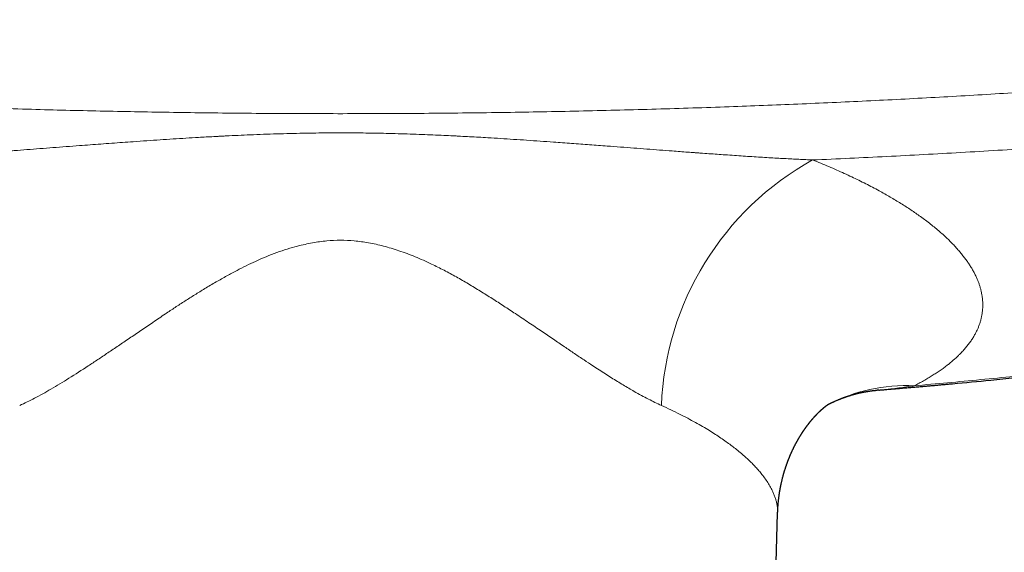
# Model space of a CAD drawing. Header units: millimetres. Extents: x 8 to 869, y 12 to 555.
# Tile 19 of 55: x 430 to 487, y 201 to 231. Entities that reach past the tile are written whole.
import ezdxf

# ---------------------------------------------------------------- set-up
doc = ezdxf.new("R2010")
doc.units = ezdxf.units.MM

msp = doc.modelspace()

# ---------------------------------------------------------------- linework, layer by layer
at = {"color": 7, "linetype": 'Continuous', "lineweight": 30}
for p, q in [((480.186, 209.937), (480.09, 209.93)), ((473.801, 183.753), (474.328, 202.791)), ((474.326, 202.791), (474.326, 202.79))]:
    msp.add_line(p, q, dxfattribs=at)
at = {"color": 252, "linetype": 'Continuous', "lineweight": 0}
for centre, radius, start, end in [((484.6, 208.39), 17.016, 118.9706, 177.8143), ((481.797, 200.216), 9.98, 87.4073, 117.1977)]:
    msp.add_arc(centre, radius, start, end, dxfattribs=at)
for points, knots in [([(367.451, 231.411), (368.211, 231.307), (369.729, 231.1), (372.008, 230.8), (374.285, 230.51), (376.562, 230.229), (378.837, 229.958), (381.112, 229.697), (383.321, 229.452), (385.466, 229.222), (387.552, 229.007), (389.643, 228.799), (391.741, 228.598), (393.839, 228.404), (395.938, 228.218), (398.037, 228.04), (400.136, 227.87), (402.235, 227.707), (404.334, 227.551), (406.433, 227.403), (408.492, 227.265), (410.511, 227.137), (412.492, 227.017), (414.474, 226.905), (416.457, 226.798), (418.481, 226.696), (420.546, 226.599), (422.653, 226.507), (424.761, 226.423), (426.87, 226.345), (428.98, 226.275), (431.05, 226.213), (433.082, 226.159), (435.073, 226.112), (437.066, 226.072), (439.059, 226.038), (441.13, 226.009), (443.278, 225.986), (445.504, 225.97), (447.731, 225.961), (449.955, 225.961), (452.179, 225.968), (454.402, 225.983), (456.626, 226.006), (458.812, 226.036), (460.961, 226.073), (463.074, 226.116), (465.186, 226.167), (467.298, 226.225), (469.41, 226.289), (471.481, 226.36), (473.511, 226.436), (475.501, 226.517), (477.49, 226.604), (479.478, 226.697), (481.467, 226.797), (483.454, 226.904), (485.441, 227.017), (487.427, 227.136), (489.411, 227.262), (491.381, 227.394), (493.338, 227.531), (495.282, 227.673), (497.225, 227.822), (499.179, 227.979), (501.144, 228.142), (503.12, 228.314), (505.096, 228.492), (507.07, 228.676), (508.902, 228.854), (510.589, 229.023), (512.131, 229.182), (513.672, 229.345), (515.214, 229.512), (516.898, 229.699), (518.724, 229.908), (520.693, 230.14), (522.663, 230.38), (524.634, 230.626), (526.606, 230.88), (528.577, 231.141), (529.891, 231.321), (530.549, 231.411)], [0, 0, 0, 0, 0.0141429, 0.0282673, 0.0423724, 0.0564574, 0.0705216, 0.0845642, 0.0985848, 0.111417, 0.1242298, 0.1371323, 0.1500368, 0.1629353, 0.1758274, 0.1887129, 0.2015916, 0.2144634, 0.2273279, 0.2401852, 0.2530346, 0.2651472, 0.2772625, 0.2893805, 0.3015013, 0.3136246, 0.3264856, 0.3393496, 0.3522164, 0.3650861, 0.3779587, 0.390834, 0.4029762, 0.4151208, 0.4272677, 0.439417, 0.4515684, 0.4651326, 0.4786993, 0.4922682, 0.5058276, 0.5193738, 0.5329215, 0.5464705, 0.5600207, 0.5728984, 0.585777, 0.5986563, 0.6115362, 0.6244168, 0.637298, 0.6494437, 0.6615898, 0.6737364, 0.6858835, 0.698031, 0.7101789, 0.7223272, 0.7344759, 0.7466248, 0.7587553, 0.7706642, 0.7825754, 0.7944889, 0.8064044, 0.8185387, 0.8306748, 0.8428126, 0.8549518, 0.8670923, 0.8766213, 0.8861062, 0.8956016, 0.9051072, 0.9146229, 0.9267747, 0.9389423, 0.9511251, 0.9633228, 0.9755349, 0.9877608, 1, 1, 1, 1]), ([(476.358, 223.276), (477.074, 223.308), (478.506, 223.372), (480.652, 223.476), (482.798, 223.588), (484.944, 223.707), (487.088, 223.834), (489.231, 223.969), (491.374, 224.111), (493.549, 224.263), (495.757, 224.425), (497.998, 224.599), (500.237, 224.781), (502.475, 224.971), (504.711, 225.17), (506.946, 225.377), (509.178, 225.593), (511.409, 225.817), (513.639, 226.05), (515.866, 226.292), (518.091, 226.542), (520.272, 226.796), (522.408, 227.053), (524.5, 227.313), (526.59, 227.581), (528.678, 227.856), (530.068, 228.046), (530.763, 228.141)], [0, 0, 0, 0, 0.039203, 0.078408, 0.117613, 0.15682, 0.196028, 0.235236, 0.274444, 0.313652, 0.354728, 0.395803, 0.436877, 0.47795, 0.519023, 0.560094, 0.601163, 0.642231, 0.683297, 0.72436, 0.765421, 0.80648, 0.845189, 0.883896, 0.922601, 0.961302, 1, 1, 1, 1]), ([(421.642, 223.276), (421.794, 223.283), (422.103, 223.297), (422.572, 223.32), (423.055, 223.346), (423.551, 223.373), (424.057, 223.402), (424.572, 223.434), (425.097, 223.467), (425.634, 223.502), (426.136, 223.535), (426.6, 223.567), (427.026, 223.597), (427.506, 223.631), (427.875, 223.657), (428.13, 223.676), (428.223, 223.682), (428.316, 223.689), (428.404, 223.695), (428.726, 223.719), (429.284, 223.76), (430.063, 223.818), (430.827, 223.876), (431.576, 223.933), (432.333, 223.991), (433.098, 224.049), (433.816, 224.103), (434.485, 224.153), (435.107, 224.2), (435.734, 224.246), (436.362, 224.292), (437.039, 224.34), (437.763, 224.391), (438.531, 224.443), (439.287, 224.493), (440.031, 224.54), (440.671, 224.578), (441.21, 224.609), (441.538, 224.627), (441.75, 224.638), (441.848, 224.643), (441.946, 224.648), (442.045, 224.654), (442.149, 224.659), (442.257, 224.664), (442.564, 224.68), (443.061, 224.704), (443.783, 224.735), (444.531, 224.764), (445.304, 224.79), (446.065, 224.812), (446.815, 224.829), (447.554, 224.841), (448.28, 224.848), (448.977, 224.85), (449.651, 224.848), (450.309, 224.842), (450.976, 224.832), (451.653, 224.819), (452.34, 224.801), (453.035, 224.779), (453.708, 224.755), (454.356, 224.729), (454.953, 224.703), (455.382, 224.682), (455.64, 224.67), (455.75, 224.664), (455.856, 224.659), (456.099, 224.646), (456.48, 224.626), (457.006, 224.597), (457.605, 224.562), (458.278, 224.521), (459.027, 224.473), (459.788, 224.422), (460.562, 224.369), (461.255, 224.319), (461.866, 224.275), (462.39, 224.237), (462.913, 224.198), (463.432, 224.159), (463.944, 224.121), (464.542, 224.076), (465.222, 224.024), (465.984, 223.966), (466.738, 223.909), (467.483, 223.853), (468.127, 223.804), (468.67, 223.763), (469.099, 223.732), (469.403, 223.709), (469.589, 223.696), (469.675, 223.69), (469.766, 223.683), (469.99, 223.667), (470.343, 223.641), (470.823, 223.607), (471.315, 223.573), (471.819, 223.538), (472.334, 223.504), (472.837, 223.471), (473.33, 223.44), (473.812, 223.41), (474.274, 223.383), (474.717, 223.358), (475.141, 223.335), (475.556, 223.314), (475.96, 223.294), (476.227, 223.282), (476.358, 223.276)], [0, 0, 0, 0, 0.0085, 0.017229, 0.026185, 0.035369, 0.044781, 0.054246, 0.063931, 0.073836, 0.083961, 0.091663, 0.099489, 0.107436, 0.118115, 0.119812, 0.121515, 0.123223, 0.124936, 0.126371, 0.140921, 0.155649, 0.169193, 0.182885, 0.196723, 0.210708, 0.224841, 0.236049, 0.247347, 0.258884, 0.270352, 0.28168, 0.295896, 0.309885, 0.323649, 0.337187, 0.3505, 0.358589, 0.366593, 0.368378, 0.370159, 0.371935, 0.373708, 0.375552, 0.377591, 0.379625, 0.392246, 0.404707, 0.418957, 0.432993, 0.446816, 0.460427, 0.473826, 0.487015, 0.499994, 0.511758, 0.523695, 0.535804, 0.548087, 0.560544, 0.573176, 0.585983, 0.597169, 0.608486, 0.618555, 0.620544, 0.622538, 0.624535, 0.626329, 0.635775, 0.645342, 0.65503, 0.668436, 0.682067, 0.695925, 0.710009, 0.724319, 0.733813, 0.743403, 0.753008, 0.762428, 0.771784, 0.781078, 0.795151, 0.809076, 0.822856, 0.836488, 0.849974, 0.858208, 0.866386, 0.873537, 0.874937, 0.876608, 0.878286, 0.87996, 0.888925, 0.897742, 0.90641, 0.916079, 0.925556, 0.934841, 0.943933, 0.952833, 0.961541, 0.969575, 0.977438, 0.98513, 0.99265, 1, 1, 1, 1]), ([(476.358, 223.277), (476.517, 223.213), (476.834, 223.085), (477.298, 222.891), (477.751, 222.694), (478.192, 222.496), (478.62, 222.297), (479.035, 222.098), (479.436, 221.898), (479.826, 221.696), (480.192, 221.501), (480.536, 221.31), (480.857, 221.126), (481.17, 220.941), (481.474, 220.755), (481.77, 220.567), (482.058, 220.379), (482.337, 220.189), (482.621, 219.988), (482.907, 219.778), (483.193, 219.558), (483.467, 219.337), (483.728, 219.116), (483.975, 218.896), (484.208, 218.676), (484.427, 218.458), (484.635, 218.24), (484.823, 218.028), (484.993, 217.825), (485.147, 217.63), (485.29, 217.435), (485.423, 217.24), (485.546, 217.046), (485.659, 216.852), (485.762, 216.658), (485.853, 216.468), (485.933, 216.282), (486.001, 216.099), (486.061, 215.917), (486.111, 215.735), (486.151, 215.554), (486.184, 215.363), (486.208, 215.162), (486.219, 214.951), (486.217, 214.741), (486.203, 214.54), (486.179, 214.348), (486.144, 214.165), (486.1, 213.983), (486.045, 213.802), (485.98, 213.622), (485.905, 213.444), (485.819, 213.267), (485.719, 213.082), (485.602, 212.892), (485.468, 212.695), (485.32, 212.5), (485.159, 212.307), (484.998, 212.131), (484.84, 211.969), (484.687, 211.823), (484.526, 211.678), (484.356, 211.534), (484.171, 211.385), (483.97, 211.232), (483.753, 211.076), (483.526, 210.923), (483.29, 210.771), (483.044, 210.621), (482.788, 210.474), (482.524, 210.328), (482.34, 210.233), (482.248, 210.185)], [0, 0, 0, 0, 0.015859, 0.031662, 0.047416, 0.063127, 0.078799, 0.094161, 0.109499, 0.124817, 0.140122, 0.15378, 0.167437, 0.181095, 0.19476, 0.208434, 0.222123, 0.23583, 0.249559, 0.265309, 0.281026, 0.296716, 0.312384, 0.328038, 0.343403, 0.358765, 0.37413, 0.389557, 0.403308, 0.417039, 0.430753, 0.444456, 0.458151, 0.471843, 0.485535, 0.499231, 0.512268, 0.525299, 0.538327, 0.551355, 0.564387, 0.577427, 0.592811, 0.608215, 0.623646, 0.639051, 0.652792, 0.666526, 0.680255, 0.693983, 0.707715, 0.721454, 0.735205, 0.74897, 0.764728, 0.780462, 0.796176, 0.811877, 0.827571, 0.8399, 0.852231, 0.864566, 0.876934, 0.889386, 0.90326, 0.917113, 0.930948, 0.94477, 0.958582, 0.972388, 0.986193, 1, 1, 1, 1]), ([(430.404, 209.039), (430.69, 209.176), (431.279, 209.456), (432.233, 209.992), (433.271, 210.621), (434.183, 211.209), (434.941, 211.71), (435.522, 212.099), (436.131, 212.51), (436.768, 212.941), (437.434, 213.394), (438.13, 213.866), (438.791, 214.315), (439.409, 214.729), (439.977, 215.097), (440.551, 215.46), (441.152, 215.829), (441.77, 216.197), (442.393, 216.55), (443.15, 216.957), (444.107, 217.433), (445.276, 217.915), (446.387, 218.265), (447.355, 218.48), (448.187, 218.596), (448.996, 218.636), (449.805, 218.597), (450.637, 218.481), (451.504, 218.289), (452.404, 218.019), (453.336, 217.67), (454.204, 217.28), (454.999, 216.881), (455.712, 216.498), (456.414, 216.095), (457.103, 215.669), (457.788, 215.24), (458.465, 214.805), (459.174, 214.339), (459.903, 213.852), (460.636, 213.357), (461.321, 212.892), (461.958, 212.458), (462.549, 212.056), (463.096, 211.687), (463.57, 211.372), (463.982, 211.103), (464.344, 210.871), (464.696, 210.648), (465.04, 210.435), (465.374, 210.232), (465.698, 210.039), (466.19, 209.755), (466.831, 209.401), (467.345, 209.158), (467.596, 209.039)], [0, 0, 0, 0, 0.0280168, 0.057663, 0.0891016, 0.1224701, 0.1386055, 0.1553764, 0.1727903, 0.1908542, 0.2095741, 0.2289558, 0.2490043, 0.2644041, 0.2797863, 0.295151, 0.3104983, 0.3275412, 0.343773, 0.3587492, 0.3854135, 0.4156243, 0.4436013, 0.4634186, 0.4821481, 0.4999013, 0.5176701, 0.5363952, 0.5562009, 0.5771813, 0.5994151, 0.6229679, 0.6410944, 0.6592539, 0.6774536, 0.6957145, 0.7139831, 0.7322268, 0.7504457, 0.7720139, 0.792426, 0.8116865, 0.8298, 0.8467721, 0.8626091, 0.8773186, 0.8882375, 0.8989493, 0.9094577, 0.9197668, 0.9298809, 0.9398043, 0.9495418, 0.9753973, 1, 1, 1, 1]), ([(482.248, 210.185), (482.89, 210.242), (484.174, 210.355), (486.103, 210.537), (488.036, 210.729), (489.975, 210.931), (491.919, 211.144), (493.867, 211.367), (495.838, 211.603), (497.832, 211.852), (499.848, 212.115), (501.639, 212.358), (503.205, 212.577), (504.49, 212.762), (505.381, 212.893), (505.878, 212.967), (506.032, 212.99), (506.187, 213.014), (506.342, 213.037), (506.497, 213.06), (507.231, 213.171), (508.547, 213.373), (510.447, 213.675), (512.353, 213.988), (514.266, 214.311), (516.186, 214.646), (518.112, 214.992), (519.992, 215.339), (521.823, 215.686), (523.607, 216.033), (525.396, 216.39), (527.191, 216.757), (528.991, 217.134), (530.192, 217.392), (530.794, 217.522)], [0, 0, 0, 0, 0.039269, 0.078661, 0.118177, 0.157818, 0.197585, 0.23748, 0.277504, 0.318731, 0.360097, 0.401603, 0.429074, 0.456608, 0.48089, 0.484073, 0.487257, 0.490442, 0.493628, 0.496815, 0.500002, 0.53898, 0.578131, 0.617456, 0.656957, 0.696635, 0.736492, 0.776528, 0.813387, 0.850399, 0.887565, 0.924887, 0.962365, 1, 1, 1, 1]), ([(482.248, 210.185), (481.95, 210.14), (481.341, 210.048), (480.652, 209.971), (480.26, 209.943), (480.186, 209.937)], [0, 0, 0, 0, 0.437175, 0.893417, 1, 1, 1, 1]), ([(467.596, 209.039), (467.777, 208.957), (468.134, 208.793), (468.64, 208.545), (469.117, 208.3), (469.564, 208.058), (469.983, 207.82), (470.367, 207.589), (470.719, 207.367), (471.041, 207.153), (471.342, 206.944), (471.621, 206.74), (471.823, 206.585), (471.958, 206.478), (472.033, 206.417), (472.106, 206.357), (472.178, 206.297), (472.249, 206.237), (472.319, 206.177), (472.387, 206.118), (472.501, 206.016), (472.657, 205.873), (472.857, 205.677), (473.055, 205.472), (473.246, 205.259), (473.439, 205.025), (473.628, 204.772), (473.806, 204.501), (473.956, 204.237), (474.07, 204), (474.155, 203.788), (474.219, 203.597), (474.268, 203.408), (474.304, 203.219), (474.324, 203.032), (474.332, 202.889), (474.327, 202.809), (474.326, 202.791)], [0, 0, 0, 0, 0.042209, 0.083448, 0.123718, 0.163018, 0.201349, 0.238712, 0.273053, 0.306534, 0.339154, 0.370915, 0.401817, 0.411195, 0.420545, 0.429869, 0.439165, 0.448435, 0.457678, 0.466893, 0.476082, 0.504786, 0.533225, 0.566734, 0.599868, 0.632628, 0.675915, 0.718533, 0.760482, 0.801764, 0.832744, 0.863915, 0.895279, 0.926836, 0.958586, 0.990531, 1, 1, 1, 1])]:
    msp.add_open_spline(points, degree=3, knots=knots, dxfattribs=at)
at = {"color": 7, "linetype": 'Continuous', "lineweight": 30}
for points, knots in [([(480.186, 209.934), (480.254, 209.939), (480.437, 209.954), (480.732, 209.978), (481.068, 210.006), (481.4, 210.034), (481.727, 210.062), (482.05, 210.089), (482.361, 210.116), (482.66, 210.142), (482.948, 210.167), (483.22, 210.191), (483.478, 210.214), (483.727, 210.237), (483.974, 210.259), (484.221, 210.282), (485.122, 210.364), (486.408, 210.486), (488.079, 210.653), (489.198, 210.769), (490.033, 210.857), (490.583, 210.917), (491.129, 210.976), (491.701, 211.039), (492.295, 211.106), (492.912, 211.176), (493.515, 211.245), (494.105, 211.314), (494.683, 211.382), (495.213, 211.446), (495.697, 211.505), (496.137, 211.558), (496.568, 211.612), (496.991, 211.664), (497.405, 211.716), (497.751, 211.76), (498.036, 211.797), (498.265, 211.826), (498.505, 211.857), (498.756, 211.889), (499.016, 211.923), (499.286, 211.959), (499.564, 211.995), (499.852, 212.033), (500.153, 212.073), (500.466, 212.115), (500.792, 212.159), (501.129, 212.205), (501.476, 212.253), (501.832, 212.301), (502.197, 212.352), (502.569, 212.404), (502.952, 212.458), (503.349, 212.514), (503.758, 212.572), (504.181, 212.633), (504.615, 212.696), (505.059, 212.761), (505.515, 212.828), (505.981, 212.897), (506.467, 212.97), (506.974, 213.047), (507.503, 213.127), (508.043, 213.21), (508.596, 213.296), (509.16, 213.385), (509.726, 213.474), (510.291, 213.565), (510.856, 213.656), (511.432, 213.75), (512.019, 213.847), (512.616, 213.946), (513.224, 214.048), (513.842, 214.153), (514.471, 214.26), (515.111, 214.371), (515.757, 214.484), (516.41, 214.599), (517.069, 214.716), (517.738, 214.836), (518.422, 214.961), (519.121, 215.089), (519.834, 215.221), (520.557, 215.357), (521.291, 215.496), (522.031, 215.638), (522.777, 215.782), (523.529, 215.929), (524.29, 216.079), (525.068, 216.234), (525.86, 216.394), (526.669, 216.559), (527.488, 216.728), (528.317, 216.901), (529.157, 217.078), (530.008, 217.259), (530.578, 217.382), (530.865, 217.444)], [0, 0, 0, 0, 0.003968, 0.010735, 0.017302, 0.023669, 0.030203, 0.036512, 0.042597, 0.048457, 0.054092, 0.059503, 0.064403, 0.069242, 0.07408, 0.078919, 0.083757, 0.126959, 0.154452, 0.181947, 0.192749, 0.203551, 0.214287, 0.224849, 0.237191, 0.249282, 0.261123, 0.272713, 0.284052, 0.295141, 0.303938, 0.312571, 0.32104, 0.329344, 0.337484, 0.345461, 0.349757, 0.354266, 0.358988, 0.363924, 0.369072, 0.374336, 0.379805, 0.38548, 0.39136, 0.397559, 0.40397, 0.410595, 0.417433, 0.424484, 0.431616, 0.438954, 0.446497, 0.454247, 0.462366, 0.470699, 0.479247, 0.488008, 0.496984, 0.506174, 0.515578, 0.525764, 0.53619, 0.546856, 0.557762, 0.568908, 0.580294, 0.591249, 0.602419, 0.613802, 0.625398, 0.637209, 0.649233, 0.661471, 0.673923, 0.686589, 0.69947, 0.712328, 0.725394, 0.738666, 0.752146, 0.766083, 0.780234, 0.794601, 0.809182, 0.823978, 0.83872, 0.853669, 0.868826, 0.884191, 0.900084, 0.916194, 0.932521, 0.949064, 0.965825, 0.982804, 1, 1, 1, 1]), ([(477.24, 209.094), (477.246, 209.098), (477.259, 209.104), (477.277, 209.113), (477.297, 209.123), (477.318, 209.134), (477.337, 209.143), (477.354, 209.152), (477.372, 209.161), (477.392, 209.171), (477.411, 209.18), (477.428, 209.188), (477.446, 209.197), (477.466, 209.206), (477.485, 209.215), (477.503, 209.224), (477.521, 209.232), (477.539, 209.241), (477.556, 209.248), (477.569, 209.254), (477.58, 209.259), (477.592, 209.265), (477.607, 209.272), (477.637, 209.286), (477.681, 209.305), (477.74, 209.331), (477.8, 209.356), (477.86, 209.381), (477.917, 209.405), (477.966, 209.424), (478.005, 209.439), (478.037, 209.452), (478.07, 209.464), (478.102, 209.476), (478.135, 209.488), (478.164, 209.499), (478.193, 209.51), (478.219, 209.519), (478.243, 209.527), (478.267, 209.536), (478.29, 209.544), (478.313, 209.552), (478.336, 209.559), (478.361, 209.568), (478.392, 209.578), (478.431, 209.591), (478.47, 209.603), (478.508, 209.615), (478.544, 209.626), (478.581, 209.638), (478.617, 209.649), (478.653, 209.659), (478.687, 209.669), (478.721, 209.678), (478.753, 209.688), (478.786, 209.697), (478.819, 209.705), (478.852, 209.714), (478.885, 209.723), (478.921, 209.732), (478.959, 209.741), (479.001, 209.751), (479.042, 209.761), (479.083, 209.771), (479.124, 209.78), (479.165, 209.789), (479.205, 209.797), (479.246, 209.806), (479.286, 209.814), (479.317, 209.82), (479.341, 209.825), (479.356, 209.827), (479.372, 209.83), (479.387, 209.833), (479.4, 209.836), (479.414, 209.838), (479.43, 209.841), (479.444, 209.844), (479.457, 209.846), (479.469, 209.848), (479.484, 209.85), (479.5, 209.853), (479.513, 209.855), (479.524, 209.857), (479.535, 209.859), (479.549, 209.861), (479.562, 209.863), (479.574, 209.865), (479.585, 209.867), (479.599, 209.869), (479.614, 209.871), (479.63, 209.874), (479.643, 209.876), (479.657, 209.878), (479.675, 209.88), (479.697, 209.883), (479.723, 209.887), (479.748, 209.89), (479.774, 209.894), (479.799, 209.897), (479.823, 209.9), (479.846, 209.902), (479.867, 209.905), (479.889, 209.907), (479.91, 209.91), (479.932, 209.912), (479.953, 209.914), (479.97, 209.916), (479.984, 209.917), (479.995, 209.918), (480.008, 209.919), (480.02, 209.921), (480.03, 209.922), (480.041, 209.922), (480.054, 209.924), (480.072, 209.925), (480.084, 209.926), (480.091, 209.927)], [0, 0, 0, 0, 0.006358, 0.012126, 0.019611, 0.027698, 0.033621, 0.038847, 0.045437, 0.053024, 0.059407, 0.064561, 0.070681, 0.078175, 0.084992, 0.090347, 0.096102, 0.103468, 0.109226, 0.113492, 0.116548, 0.120619, 0.126183, 0.132209, 0.151303, 0.171158, 0.192441, 0.212847, 0.231772, 0.251327, 0.262106, 0.272394, 0.283444, 0.295995, 0.305139, 0.316608, 0.326225, 0.334246, 0.343062, 0.35076, 0.358531, 0.366842, 0.37489, 0.381672, 0.392486, 0.406505, 0.421137, 0.432419, 0.446117, 0.457574, 0.471137, 0.482695, 0.494861, 0.505842, 0.517269, 0.528888, 0.539716, 0.551833, 0.562294, 0.574696, 0.588314, 0.602909, 0.617584, 0.630927, 0.64632, 0.660183, 0.67435, 0.689464, 0.702648, 0.717775, 0.722182, 0.727854, 0.734086, 0.739046, 0.743435, 0.748512, 0.754732, 0.759864, 0.76397, 0.768106, 0.773872, 0.780028, 0.784419, 0.788061, 0.79199, 0.797267, 0.802609, 0.806589, 0.81021, 0.814791, 0.821294, 0.827144, 0.831463, 0.836069, 0.842023, 0.85163, 0.86048, 0.870782, 0.879392, 0.889546, 0.898117, 0.906866, 0.914557, 0.922666, 0.931203, 0.938074, 0.947621, 0.954843, 0.958347, 0.962674, 0.968123, 0.972693, 0.976251, 0.9802, 0.985116, 0.991377, 1, 1, 1, 1]), ([(474.328, 202.788), (474.328, 202.802), (474.329, 202.826), (474.33, 202.859), (474.331, 202.883), (474.332, 202.901), (474.332, 202.916), (474.333, 202.934), (474.334, 202.956), (474.335, 202.981), (474.336, 203.006), (474.338, 203.031), (474.339, 203.057), (474.341, 203.083), (474.342, 203.108), (474.344, 203.133), (474.346, 203.162), (474.348, 203.192), (474.35, 203.222), (474.352, 203.253), (474.355, 203.286), (474.358, 203.318), (474.361, 203.353), (474.365, 203.399), (474.37, 203.453), (474.377, 203.519), (474.384, 203.585), (474.392, 203.655), (474.4, 203.718), (474.408, 203.776), (474.415, 203.825), (474.42, 203.864), (474.424, 203.892), (474.429, 203.921), (474.433, 203.953), (474.439, 203.989), (474.445, 204.026), (474.451, 204.061), (474.456, 204.091), (474.461, 204.12), (474.466, 204.149), (474.471, 204.179), (474.476, 204.206), (474.481, 204.231), (474.485, 204.254), (474.489, 204.277), (474.495, 204.308), (474.503, 204.345), (474.512, 204.392), (474.522, 204.44), (474.533, 204.493), (474.545, 204.545), (474.558, 204.607), (474.574, 204.672), (474.589, 204.738), (474.605, 204.8), (474.619, 204.857), (474.634, 204.914), (474.648, 204.965), (474.66, 205.008), (474.669, 205.041), (474.677, 205.069), (474.685, 205.098), (474.693, 205.127), (474.702, 205.158), (474.712, 205.189), (474.72, 205.217), (474.727, 205.241), (474.733, 205.26), (474.738, 205.277), (474.744, 205.297), (474.754, 205.327), (474.767, 205.369), (474.784, 205.42), (474.801, 205.472), (474.818, 205.521), (474.833, 205.567), (474.849, 205.611), (474.862, 205.648), (474.874, 205.681), (474.885, 205.711), (474.897, 205.744), (474.908, 205.776), (474.921, 205.808), (474.933, 205.842), (474.946, 205.876), (474.96, 205.91), (474.975, 205.948), (474.991, 205.988), (475.008, 206.03), (475.025, 206.071), (475.04, 206.107), (475.052, 206.136), (475.062, 206.16), (475.072, 206.184), (475.083, 206.209), (475.094, 206.233), (475.104, 206.255), (475.114, 206.28), (475.128, 206.31), (475.144, 206.345), (475.16, 206.381), (475.178, 206.42), (475.198, 206.463), (475.219, 206.506), (475.236, 206.541), (475.249, 206.568), (475.26, 206.59), (475.27, 206.611), (475.281, 206.633), (475.293, 206.656), (475.304, 206.679), (475.314, 206.698), (475.323, 206.715), (475.331, 206.731), (475.341, 206.75), (475.351, 206.769), (475.36, 206.787), (475.369, 206.803), (475.377, 206.819), (475.386, 206.836), (475.396, 206.855), (475.406, 206.874), (475.415, 206.89), (475.424, 206.906), (475.434, 206.925), (475.446, 206.947), (475.459, 206.969), (475.47, 206.99), (475.482, 207.01), (475.493, 207.03), (475.505, 207.051), (475.516, 207.071), (475.526, 207.088), (475.536, 207.104), (475.546, 207.122), (475.557, 207.141), (475.567, 207.159), (475.577, 207.175), (475.586, 207.189), (475.595, 207.205), (475.606, 207.223), (475.618, 207.244), (475.63, 207.263), (475.641, 207.281), (475.653, 207.3), (475.665, 207.32), (475.678, 207.341), (475.689, 207.358), (475.7, 207.375), (475.711, 207.394), (475.723, 207.412), (475.734, 207.429), (475.743, 207.443), (475.753, 207.458), (475.764, 207.474), (475.775, 207.492), (475.786, 207.508), (475.794, 207.521), (475.802, 207.532), (475.81, 207.544), (475.819, 207.558), (475.831, 207.575), (475.843, 207.594), (475.857, 207.613), (475.869, 207.632), (475.882, 207.65), (475.894, 207.667), (475.903, 207.68), (475.911, 207.692), (475.918, 207.702), (475.925, 207.712), (475.934, 207.724), (475.943, 207.737), (475.953, 207.751), (475.961, 207.763), (475.968, 207.773), (475.974, 207.781), (475.98, 207.789), (475.987, 207.799), (475.997, 207.811), (476.007, 207.826), (476.018, 207.841), (476.027, 207.853), (476.035, 207.864), (476.043, 207.874), (476.053, 207.888), (476.065, 207.904), (476.078, 207.92), (476.089, 207.935), (476.099, 207.948), (476.108, 207.96), (476.118, 207.972), (476.128, 207.986), (476.138, 207.999), (476.148, 208.011), (476.155, 208.021), (476.162, 208.03), (476.17, 208.039), (476.178, 208.05), (476.189, 208.063), (476.2, 208.077), (476.21, 208.09), (476.22, 208.102), (476.229, 208.113), (476.239, 208.125), (476.251, 208.14), (476.264, 208.156), (476.278, 208.172), (476.289, 208.186), (476.3, 208.199), (476.312, 208.214), (476.326, 208.229), (476.339, 208.245), (476.35, 208.258), (476.359, 208.268), (476.367, 208.278), (476.377, 208.289), (476.388, 208.302), (476.4, 208.315), (476.412, 208.329), (476.421, 208.34), (476.43, 208.349), (476.437, 208.357), (476.444, 208.366), (476.454, 208.376), (476.464, 208.387), (476.475, 208.4), (476.485, 208.411), (476.494, 208.42), (476.501, 208.428), (476.508, 208.436), (476.516, 208.444), (476.524, 208.453), (476.534, 208.463), (476.544, 208.475), (476.554, 208.485), (476.564, 208.496), (476.575, 208.507), (476.587, 208.519), (476.6, 208.533), (476.614, 208.547), (476.628, 208.562), (476.64, 208.574), (476.651, 208.585), (476.661, 208.595), (476.672, 208.606), (476.684, 208.619), (476.697, 208.632), (476.71, 208.644), (476.72, 208.654), (476.729, 208.663), (476.738, 208.671), (476.747, 208.68), (476.758, 208.691), (476.769, 208.702), (476.781, 208.713), (476.792, 208.723), (476.801, 208.732), (476.809, 208.74), (476.818, 208.748), (476.828, 208.758), (476.84, 208.768), (476.853, 208.78), (476.865, 208.791), (476.876, 208.802), (476.886, 208.811), (476.896, 208.819), (476.905, 208.827), (476.915, 208.837), (476.927, 208.846), (476.938, 208.856), (476.949, 208.866), (476.96, 208.875), (476.97, 208.884), (476.98, 208.892), (476.99, 208.901), (477.001, 208.91), (477.012, 208.92), (477.024, 208.93), (477.036, 208.939), (477.046, 208.947), (477.055, 208.955), (477.063, 208.962), (477.072, 208.968), (477.08, 208.975), (477.09, 208.983), (477.1, 208.991), (477.11, 208.999), (477.12, 209.007), (477.13, 209.014), (477.139, 209.021), (477.148, 209.028), (477.157, 209.035), (477.166, 209.042), (477.176, 209.049), (477.185, 209.055), (477.194, 209.062), (477.206, 209.071), (477.221, 209.081), (477.236, 209.092), (477.247, 209.099), (477.256, 209.105), (477.262, 209.109), (477.266, 209.111), (477.265, 209.111), (477.265, 209.111)], [0, 0, 0, 0, 0.003863, 0.006959, 0.009286, 0.010841, 0.012123, 0.013688, 0.015898, 0.018436, 0.020845, 0.02304, 0.025818, 0.028206, 0.030428, 0.032967, 0.035664, 0.038696, 0.041432, 0.044446, 0.047625, 0.050667, 0.053812, 0.057504, 0.06406, 0.069121, 0.076412, 0.083238, 0.089058, 0.09465, 0.100125, 0.103114, 0.105738, 0.108337, 0.111386, 0.114891, 0.118792, 0.12225, 0.125055, 0.127513, 0.130477, 0.133492, 0.13618, 0.138542, 0.140732, 0.142924, 0.145117, 0.149684, 0.153727, 0.158998, 0.163689, 0.169243, 0.17451, 0.181798, 0.188535, 0.194117, 0.200258, 0.20547, 0.21125, 0.215721, 0.218247, 0.22126, 0.224225, 0.22706, 0.230134, 0.233595, 0.236449, 0.238853, 0.240747, 0.242294, 0.244234, 0.246663, 0.251794, 0.256939, 0.262615, 0.267926, 0.272369, 0.277075, 0.281659, 0.28427, 0.287454, 0.291162, 0.294489, 0.297818, 0.3017, 0.305345, 0.308766, 0.31306, 0.317544, 0.321995, 0.326738, 0.331176, 0.333875, 0.336503, 0.339118, 0.341912, 0.344843, 0.347376, 0.349384, 0.353184, 0.357887, 0.36128, 0.365587, 0.371264, 0.376266, 0.380835, 0.383447, 0.386026, 0.388519, 0.391106, 0.393971, 0.396867, 0.399249, 0.400992, 0.402897, 0.405202, 0.407781, 0.41004, 0.411902, 0.413668, 0.415828, 0.418376, 0.4208, 0.422828, 0.424546, 0.426929, 0.42983, 0.432763, 0.435412, 0.437731, 0.440273, 0.443053, 0.445647, 0.447793, 0.449683, 0.451991, 0.454522, 0.456991, 0.459063, 0.460794, 0.462766, 0.46514, 0.468227, 0.470791, 0.472896, 0.475401, 0.478467, 0.481307, 0.483593, 0.485742, 0.48844, 0.491081, 0.493435, 0.495388, 0.497205, 0.499557, 0.50248, 0.504756, 0.506557, 0.507981, 0.509659, 0.511687, 0.513938, 0.517371, 0.519886, 0.522506, 0.52573, 0.528074, 0.530123, 0.531704, 0.533178, 0.534787, 0.536524, 0.538658, 0.540986, 0.54286, 0.544252, 0.545502, 0.546752, 0.548149, 0.550047, 0.552847, 0.555234, 0.557076, 0.558743, 0.560371, 0.562425, 0.565393, 0.568208, 0.570663, 0.572667, 0.574814, 0.576762, 0.579033, 0.581543, 0.583632, 0.585204, 0.586732, 0.588261, 0.590158, 0.592646, 0.595202, 0.597454, 0.599738, 0.60169, 0.603776, 0.606182, 0.609766, 0.61299, 0.615353, 0.617628, 0.620395, 0.623761, 0.626807, 0.629365, 0.631324, 0.63321, 0.635286, 0.637972, 0.640953, 0.643855, 0.646237, 0.647934, 0.649598, 0.651339, 0.653536, 0.656158, 0.658835, 0.661373, 0.663422, 0.665131, 0.666822, 0.668597, 0.670706, 0.673127, 0.675774, 0.678414, 0.680582, 0.68345, 0.686282, 0.689403, 0.69339, 0.697137, 0.700365, 0.702978, 0.705498, 0.708338, 0.711756, 0.715597, 0.718829, 0.721604, 0.724019, 0.726372, 0.728891, 0.731883, 0.735257, 0.738737, 0.741881, 0.744567, 0.746955, 0.749353, 0.752377, 0.755883, 0.759899, 0.763888, 0.767409, 0.7705, 0.773428, 0.776415, 0.779729, 0.783478, 0.787458, 0.791348, 0.794895, 0.798551, 0.801972, 0.805438, 0.809373, 0.813869, 0.81853, 0.823092, 0.827348, 0.83096, 0.834423, 0.837882, 0.841445, 0.845512, 0.850452, 0.855344, 0.860216, 0.865069, 0.869493, 0.874603, 0.879645, 0.884737, 0.890185, 0.896284, 0.902361, 0.908336, 0.923392, 0.937423, 0.950913, 0.964597, 0.978482, 0.996134, 1, 1, 1, 1])]:
    msp.add_open_spline(points, degree=3, knots=knots, dxfattribs=at)

doc.saveas('drawing.dxf')
